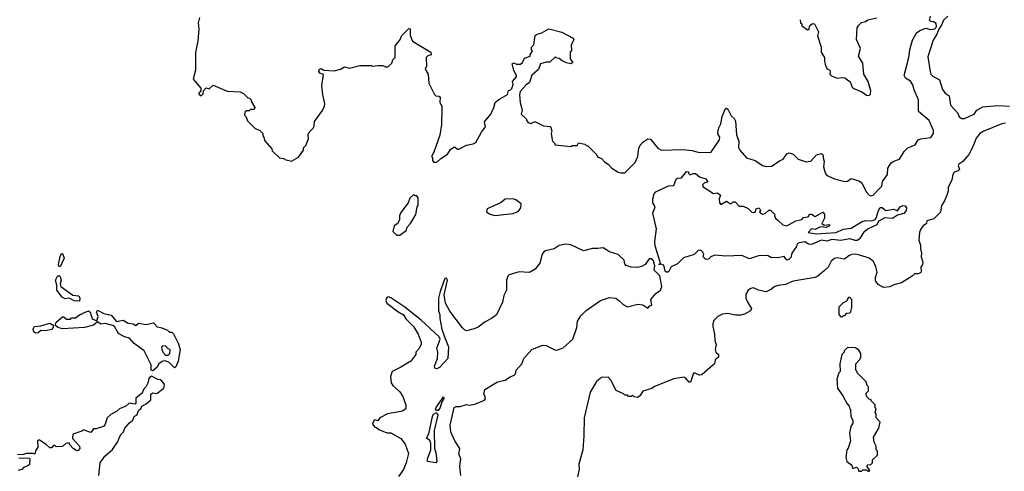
# Model space of a CAD drawing. Extents: x 2472589 to 2662339, y 701009 to 849030.
# Tile 55 of 256: x 2551111 to 2558765, y 735529 to 739038. Entities that reach past the tile are written whole.
import ezdxf

# ---------------------------------------------------------------- set-up
doc = ezdxf.new("R2010")
doc.units = 0

msp = doc.modelspace()

# ---------------------------------------------------------------- linework, layer by layer
at = {"layer": '0CON05XD'}
for points in [[(2552509.4, 739055), (2552499.2, 739015), (2552502.5, 738965), (2552496.7, 738875), (2552477, 738783), (2552477.5, 738645), (2552460, 738575), (2552520, 738505), (2552520, 738485), (2552500, 738465), (2552515, 738450), (2552525, 738450), (2552538.3, 738461.7), (2552540, 738485), (2552561.7, 738508.3), (2552585, 738500), (2552615, 738530), (2552725, 738482.5), (2552825, 738477.5), (2552850, 738465), (2552885, 738430), (2552898.3, 738428.3), (2552910, 738415), (2552910, 738405), (2552940, 738355), (2552935, 738340), (2552905, 738340), (2552895, 738330), (2552875, 738330), (2552861.7, 738318.3), (2552860, 738295), (2552870, 738285), (2552881.7, 738251.7), (2552941.7, 738191.7), (2552975, 738180), (2553000, 738155), (2553000, 738135), (2553010, 738125), (2553015, 738100), (2553070, 738035), (2553075, 738020), (2553130, 737965), (2553165, 737960), (2553173, 737953), (2553225, 737940), (2553279.3, 737970.7), (2553317, 738023), (2553318.3, 738041.7), (2553335, 738060), (2553356.4, 738113.6), (2553353, 738147), (2553362.5, 738165), (2553392.5, 738195), (2553399.3, 738210.7), (2553401.7, 738248.3), (2553465, 738332.5), (2553480, 738365), (2553482.5, 738385), (2553466.7, 738455), (2553460, 738525), (2553471.7, 738611.7), (2553445, 738623.3), (2553436, 738635), (2553442.5, 738655), (2553455, 738659.4), (2553475, 738646.2), (2553555, 738640), (2553605, 738653.3), (2553635, 738670.8), (2553675, 738662.5), (2553755, 738682.5), (2553845, 738682.5), (2553855, 738677.5), (2553895, 738682.5), (2553935, 738682.5), (2553955, 738672.5), (2553973, 738673), (2554005, 738700), (2554013, 738727), (2554030, 738745), (2554030, 738835), (2554065, 738880), (2554082.5, 738915), (2554135, 738970), (2554147, 738967), (2554147.5, 738915), (2554165, 738872.5), (2554307.5, 738785), (2554310, 738765), (2554283.3, 738756.7), (2554270, 738745), (2554273, 738677), (2554263.3, 738655), (2554286.7, 738615), (2554292.5, 738545), (2554336.4, 738456.4), (2554345, 738447.5), (2554370, 738445), (2554380, 738435), (2554377.5, 738395), (2554392.5, 738365), (2554393.3, 738345), (2554390, 738225), (2554378.3, 738141.7), (2554331.7, 738008.3), (2554312.5, 737975), (2554320, 737965), (2554320, 737945), (2554331.7, 737931.7), (2554355, 737930), (2554385, 737960), (2554435.9, 737994.1), (2554460.3, 738029.7), (2554485, 738046.7), (2554497, 738047), (2554515, 738032.5), (2554525, 738033.3), (2554585, 738063.3), (2554635, 738073.8), (2554655.8, 738084.2), (2554700, 738165), (2554731.2, 738205), (2554723.3, 738245), (2554772.5, 738305), (2554797.5, 738355), (2554807.5, 738395), (2554835, 738418.8), (2554903, 738457), (2554911.7, 738488.3), (2554925, 738490), (2554937, 738503), (2554947.5, 738535), (2554943.3, 738556.7), (2554972.5, 738595), (2554973.3, 738605), (2554952.7, 738642.7), (2554940, 738695), (2554955, 738702.5), (2554973.6, 738693.6), (2555005, 738692.5), (2555020, 738705), (2555035, 738740), (2555080, 738755), (2555080, 738765), (2555097.5, 738795), (2555090, 738805), (2555090, 738825), (2555107, 738843), (2555117.5, 738915), (2555133, 738927), (2555170, 738935), (2555225, 738966.2), (2555325, 738940), (2555413.3, 738895), (2555419.3, 738880.7), (2555398.3, 738841.7), (2555401.7, 738798.3), (2555390, 738785), (2555391.2, 738735), (2555410, 738705), (2555395.8, 738694.2), (2555363, 738703), (2555327.7, 738717.7), (2555305, 738737.5), (2555281.7, 738741.7), (2555275, 738750), (2555231.7, 738708.3), (2555205, 738707.5), (2555160, 738695), (2555145, 738650), (2555093, 738607), (2555075, 738550), (2555047, 738533), (2555000.5, 738479.5), (2554996.7, 738455), (2555002.5, 738395), (2555017.5, 738335), (2555010, 738305), (2555050, 738265), (2555050, 738255), (2555065, 738240), (2555085, 738232.5), (2555115, 738247.5), (2555183, 738213), (2555238.3, 738208.3), (2555247.5, 738175), (2555242.5, 738155), (2555250, 738105), (2555253, 738093), (2555270, 738075), (2555270, 738065), (2555395, 738052.5), (2555405, 738060), (2555445, 738060), (2555455, 738080), (2555505, 738070), (2555515, 738060), (2555528.3, 738058.3), (2555595, 737990), (2555603.6, 737973.6), (2555635, 737960), (2555660.7, 737930.7), (2555686.4, 737916.4), (2555713.6, 737883.6), (2555763, 737853), (2555785, 737847.5), (2555815, 737847.5), (2555895, 737928.8), (2555916.2, 737973.8), (2555925, 738040), (2555935, 738062.5), (2555955, 738087.5), (2555995, 738112.5), (2556015, 738110), (2556070.5, 738040.5), (2556100, 738025), (2556265, 738029.5), (2556335, 738022.2), (2556385, 738007.5), (2556483.9, 738006.1), (2556550, 738105), (2556553.8, 738125), (2556541.2, 738145), (2556538, 738165), (2556545, 738196.7), (2556561.4, 738228.6), (2556570.8, 738285), (2556595, 738342.5), (2556605, 738350), (2556615, 738342.5), (2556641.7, 738291.7), (2556665, 738270), (2556675, 738250), (2556684.2, 738144.2), (2556702, 738095), (2556700, 738045), (2556708, 738025), (2556760, 737965), (2556827.5, 737945), (2556885, 737904.3), (2556915, 737897.5), (2556955, 737901.2), (2557022.5, 737945), (2557045, 737953.3), (2557074.2, 737995.8), (2557093, 738003), (2557123, 737993), (2557162.5, 737955), (2557225, 737933.3), (2557260.7, 737939.3), (2557305, 737988.8), (2557345, 737997.5), (2557356.2, 737986.2), (2557356, 737965), (2557365.7, 737935), (2557360.8, 737895), (2557367.5, 737865), (2557378.1, 737838.1), (2557393.3, 737825), (2557445, 737800.6), (2557525, 737781.4), (2557545.6, 737784.4), (2557575, 737803.8), (2557635, 737786.2), (2557655, 737772.5), (2557695, 737697.5), (2557714.3, 737674.3), (2557725, 737670), (2557745.6, 737674.4), (2557794.4, 737725.6), (2557814, 737745), (2557818.8, 737781.2), (2557856.2, 737835), (2557860, 737885), (2557885, 737926.2), (2557905, 737940), (2557950, 737955), (2557985.8, 738014.2), (2558015, 738042.5), (2558072.5, 738065), (2558095, 738103.3), (2558115, 738112), (2558195, 738123.8), (2558214.2, 738155), (2558215, 738176.7), (2558180.8, 738255), (2558097.5, 738325), (2558097.8, 738415), (2558063.8, 738493.8), (2558055, 738531.2), (2558035, 738561.2), (2557996.7, 738585), (2557986.7, 738605), (2558022.5, 738745), (2558030, 738805), (2558051.7, 738878.3), (2558083.3, 738935), (2558107.5, 738955), (2558155, 738973.3), (2558195, 738963.3), (2558225, 738966.2), (2558233.8, 738975), (2558238.8, 738985), (2558235, 739007.5), (2558215, 739022.5), (2558193, 739023), (2558182.5, 739035), (2558192.5, 739065)], [(2557313, 738913), (2557342.5, 738825), (2557342.5, 738785), (2557367.5, 738745), (2557366.7, 738715), (2557375, 738680), (2557387, 738657), (2557407.5, 738645), (2557412.5, 738635), (2557410, 738615), (2557420.7, 738600.7), (2557465, 738583.3), (2557505, 738590), (2557525, 738586.7), (2557567.5, 738555), (2557582.5, 738515), (2557595, 738502.5), (2557656.7, 738476.7), (2557695, 738452.5), (2557715, 738450), (2557725, 738460), (2557727.5, 738485), (2557707, 738557), (2557672.5, 738615), (2557665, 738700), (2557632.5, 738755), (2557646.2, 738815), (2557616.7, 738885), (2557622.5, 738975), (2557633.6, 738996.4), (2557653.9, 739016.1), (2557685, 739023.3), (2557705, 739036), (2557775, 739052)], [(2558326.2, 739065), (2558292.5, 739035), (2558277.8, 738995), (2558259.1, 738970.9), (2558240, 738925), (2558211.2, 738878.8), (2558171.5, 738748.5), (2558187.5, 738635), (2558194.4, 738615), (2558209.2, 738599.2), (2558260.5, 738570.5), (2558284.5, 738494.5), (2558305, 738468), (2558335.6, 738445.6), (2558347.1, 738375), (2558402.5, 738312.5), (2558415, 738282.5), (2558435, 738270), (2558455, 738271.2), (2558512.5, 738295), (2558530, 738305), (2558552.5, 738335), (2558597.7, 738362.3), (2558715, 738370.8), (2558805, 738366.7)], [(2557178.3, 739038.3), (2557180, 739015), (2557190, 739005), (2557191.7, 738991.7), (2557235, 738960), (2557248.3, 738961.7), (2557250, 738985), (2557261.7, 738998.3), (2557275, 739007.5), (2557290, 739005), (2557320, 738945), (2557313, 738913)], [(2558775, 738233.3), (2558745, 738228.6), (2558605, 738172.9), (2558576, 738155), (2558545, 738118.8), (2558531.9, 738075), (2558507.1, 738025), (2558489.3, 737990.7), (2558442.7, 737937.3), (2558412.5, 737915), (2558407.5, 737905), (2558416, 737874), (2558405.6, 737864.4), (2558375.7, 737854.3), (2558365, 737836.2), (2558357.1, 737795), (2558329.2, 737735), (2558328, 737705), (2558317.5, 737675), (2558299.7, 737630.3), (2558276.2, 737595), (2558267.8, 737542.2), (2558218.3, 737491.7), (2558162.5, 737475), (2558160, 737455), (2558133.6, 737436.4), (2558116.4, 737413.6), (2558106.2, 737385), (2558100, 737325), (2558113, 737287), (2558113, 737257), (2558122.5, 737225), (2558120, 737195), (2558132, 737155), (2558128.8, 737135), (2558116.7, 737115), (2558120, 737085), (2558115, 737072.5), (2558096, 737064), (2558066, 737064), (2558050, 737045), (2557967, 736993), (2557905, 736976.9), (2557875, 736961.4), (2557825, 736958), (2557785, 736980), (2557765, 737010), (2557764.6, 737035.4), (2557775.8, 737075), (2557767.3, 737117.3), (2557748.8, 737158.8), (2557715.7, 737185.7), (2557641.3, 737208.7)], [(2556145, 737074.3), (2556130, 737085), (2556119.3, 737129.3), (2556090, 737140), (2556090, 737135), (2556080, 737135), (2556090, 737140), (2556088.6, 737155), (2556050.5, 737280.5), (2556049.1, 737315), (2556062.3, 737412.3), (2556034, 737535), (2556050, 737585), (2556032, 737615), (2556032.5, 737645), (2556044, 737685), (2556055, 737700), (2556155, 737747.5), (2556195, 737750), (2556215, 737800), (2556225, 737807.5), (2556255, 737810), (2556295, 737857.5), (2556310, 737855), (2556310, 737845), (2556323, 737833), (2556347, 737843), (2556365, 737842.5), (2556396.4, 737816.4), (2556445, 737802.5), (2556460, 737775), (2556435, 737770), (2556420, 737755), (2556425, 737740), (2556505, 737687.5), (2556535, 737692.5), (2556560, 737675), (2556547.5, 737645), (2556550, 737615), (2556561.7, 737601.7), (2556605, 737627.5), (2556635, 737610), (2556645, 737610), (2556658.3, 737621.7), (2556671.7, 737621.7), (2556705, 737590), (2556735, 737590), (2556775, 737570), (2556805, 737540), (2556828.3, 737541.7), (2556835, 737567.5), (2556860, 737575), (2556870, 737555), (2556861.7, 737541.7), (2556885, 737527.5), (2556907, 737533), (2556935, 737557.5), (2556947, 737557), (2556980, 737525), (2556977.5, 737515), (2556987.5, 737495), (2557006.7, 737476.7), (2557043, 737443), (2557075, 737437.5), (2557144.1, 737475.9), (2557190, 737485), (2557205, 737500), (2557240, 737505), (2557253, 737527), (2557265, 737527.5), (2557295, 737510), (2557355, 737542.5), (2557367, 737527), (2557367.5, 737495), (2557347.5, 737455), (2557365, 737442.5), (2557405, 737447.5), (2557406.7, 737435), (2557383, 737423), (2557335, 737427.5), (2557295, 737408.8), (2557265, 737412.5), (2557240, 737385), (2557305, 737374.2), (2557455, 737383.8), (2557515, 737410.8), (2557575, 737417.5), (2557659.1, 737470.9), (2557685, 737477.5), (2557735, 737475.5), (2557760, 737485), (2557770, 737495), (2557786, 737555), (2557801.3, 737578.7), (2557815, 737578.6), (2557845, 737555.8), (2557905, 737566), (2557935, 737553.3), (2557956.2, 737585), (2557975, 737594.2), (2557995, 737591.2), (2558005.6, 737575.6), (2558001.4, 737555), (2557985, 737532), (2557935, 737518), (2557895, 737494.5), (2557835, 737497.1), (2557812.5, 737485), (2557788.1, 737471.9), (2557774.3, 737445), (2557706.4, 737413.6), (2557671.2, 737385), (2557640, 737335), (2557625, 737322), (2557605, 737321.2), (2557565, 737334.4), (2557495, 737323.1), (2557425, 737330), (2557385, 737316.2), (2557345, 737324), (2557265, 737291.2), (2557244.1, 737294.1), (2557215, 737311.2), (2557170, 737305), (2557153.9, 737296.1), (2557150, 737275), (2557112.5, 737225), (2557105, 737190), (2557090, 737175), (2557075, 737170), (2557055, 737197.5), (2557005, 737186.7), (2556975, 737191.2), (2556955, 737186.7), (2556925, 737206.7), (2556855, 737203.3), (2556785, 737178.6), (2556725.6, 737205.6), (2556600.8, 737199.2), (2556515, 737208.8), (2556484.2, 737195.8), (2556465, 737176.7), (2556445, 737174.2), (2556424.2, 737194.2), (2556428.8, 737215), (2556422.3, 737232.3), (2556407.5, 737245), (2556395, 737246.2), (2556385, 737243.3), (2556355, 737214), (2556272.3, 737187.7), (2556246.7, 737165), (2556225, 737140), (2556175, 737116.7), (2556157.8, 737082.2), (2556145, 737074.3)], [(2554065, 737362.5), (2554115, 737400), (2554123, 737427), (2554150, 737455), (2554190, 737525), (2554200, 737585), (2554210, 737595), (2554210, 737655), (2554198.3, 737668.3), (2554185, 737670), (2554175, 737680), (2554145, 737650), (2554130, 737615), (2554075, 737540), (2554062.5, 737515), (2554062.5, 737485), (2554050, 737455), (2554023.3, 737435), (2554013, 737393), (2554043, 737363), (2554065, 737362.5)], [(2554805, 737517.5), (2554875, 737523.3), (2554945, 737533.3), (2554985, 737547.5), (2555007.5, 737575), (2555008.3, 737608.3), (2554968.8, 737638.8), (2554946.4, 737646.4), (2554885, 737642.5), (2554855, 737617.5), (2554745, 737567.5), (2554740, 737545), (2554765, 737527.5), (2554805, 737517.5)], [(2554541.2, 735495), (2554531.5, 735565), (2554540.8, 735625), (2554524.2, 735665), (2554532, 735705), (2554494, 735765), (2554462.5, 735835), (2554456.4, 735886.4), (2554487.5, 736025), (2554505, 736033.3), (2554535, 736033.3), (2554585, 736047.5), (2554605, 736043.3), (2554649.3, 736050.7), (2554725, 736082.5), (2554732.5, 736095), (2554727.5, 736117.5), (2554720, 736125), (2554727.5, 736165), (2554825, 736223.8), (2554885, 736237.7), (2554918.6, 736261.4), (2554956.2, 736275), (2554966, 736285), (2554970, 736315), (2555013.8, 736365), (2555030.8, 736405), (2555092, 736475), (2555175, 736508.8), (2555205, 736506), (2555275, 736470.8), (2555295, 736472), (2555335, 736489.2), (2555411.2, 736555), (2555442.7, 736647.3), (2555447.5, 736695), (2555473.6, 736736.4), (2555515, 736777.5), (2555625, 736856.7), (2555695, 736880), (2555745, 736873.3), (2555767.5, 736855), (2555802.5, 736825), (2555835, 736807.5), (2555915, 736828), (2555955, 736821.2), (2555995, 736797.5), (2556010, 736815), (2556025, 736820), (2556017.5, 736865), (2556055, 736911.2), (2556092.9, 736937.1), (2556104, 736965), (2556086.6, 737046.6), (2556042.7, 737092.7), (2556048, 737125), (2556038.4, 737165), (2556025, 737180.9), (2556005, 737179.2), (2555972, 737135), (2555945, 737120), (2555912.5, 737112.5), (2555864.2, 737114.2), (2555825, 737127.5), (2555815, 737140), (2555808.8, 737168.8), (2555763.8, 737213.8), (2555695, 737234.2), (2555645.7, 737265.7), (2555605, 737258.8), (2555565, 737260), (2555495, 737241.9), (2555395, 737288.8), (2555356.4, 737293.6), (2555305, 737283.8), (2555265, 737258), (2555197.7, 737242.3), (2555185, 737233.8), (2555172.7, 737217.3), (2555154.2, 737145.8), (2555119.3, 737100.7), (2555075, 737072.5), (2554995, 737080), (2554915, 737054.4), (2554905, 737044), (2554895.4, 737015), (2554894.4, 736935), (2554874.5, 736895), (2554865, 736843.3), (2554817.5, 736745), (2554780, 736715), (2554729.3, 736690.7), (2554675, 736650), (2554644.1, 736635.9), (2554585, 736621.2), (2554567.7, 736627.7), (2554552.7, 736642.7), (2554455, 736773.3), (2554421.4, 736835), (2554411.3, 736898.7), (2554436.5, 737015), (2554428.9, 737028.9), (2554415, 737025.8), (2554380.6, 736925), (2554367.8, 736875), (2554365.5, 736834.5), (2554365.9, 736775.9), (2554376, 736745), (2554376.7, 736715), (2554393.6, 736633.6), (2554413.6, 736573.6), (2554443.8, 736495), (2554438.6, 736405), (2554375, 736334.2), (2554355, 736324.3), (2554338.8, 736328.8), (2554336, 736345), (2554360, 736405), (2554362, 736455), (2554353.3, 736485), (2554378.8, 736555), (2554373, 736573), (2554233.2, 736703.2), (2554104.6, 736804.6), (2553996.3, 736876.3), (2553975, 736884.4), (2553965, 736880), (2553957.5, 736855), (2553965.5, 736835.5), (2554050.6, 736770.6), (2554094, 736745), (2554113.2, 736713.2), (2554173.3, 736655), (2554207.5, 736595), (2554231.7, 736531.7), (2554232.5, 736515), (2554215, 736480), (2554190, 736455), (2554190, 736435), (2554152.5, 736385), (2554075, 736337.5), (2554007.5, 736305), (2553992.5, 736265), (2554000, 736215), (2554012.5, 736195), (2554065.9, 736145.9), (2554089.5, 736109.5), (2554113.3, 736045), (2554113.3, 736015), (2554095, 736000), (2554075, 735993.3), (2553970, 735975), (2553910, 735945), (2553895, 735920), (2553877.5, 735927.5), (2553865, 735922.5), (2553852.5, 735895), (2553871.7, 735871.7), (2553885, 735870), (2553903, 735853), (2553965, 735827.5), (2553995, 735827.5), (2554073.9, 735783.9), (2554108.2, 735738.2), (2554133.8, 735666.2), (2554115.6, 735595), (2554095, 735543.3), (2554055, 735488.8)], [(2551425, 737116.7), (2551415, 737123.3), (2551412.9, 737135), (2551425, 737196.7), (2551435, 737220), (2551445, 737220), (2551455.7, 737185), (2551425, 737116.7)], [(2557641.3, 737208.7), (2557605, 737216.1), (2557577.7, 737212.3), (2557556.4, 737203.6), (2557523, 737177), (2557465, 737188.6), (2557445, 737182.2), (2557417.9, 737162.1), (2557395, 737116.2), (2557365, 737085.8), (2557315.7, 737045), (2557295, 737035.4), (2557125, 737006.1), (2557065, 736979.1), (2557006.6, 736973.4), (2556975, 736962), (2556955, 736944.2), (2556915, 736924.3), (2556855, 736936.7), (2556815, 736953.8), (2556795, 736950), (2556775, 736936.7), (2556756.7, 736905), (2556756.2, 736875), (2556773.3, 736835), (2556800, 736795), (2556792.5, 736775), (2556745, 736748.8), (2556717.7, 736742.3), (2556675, 736741.2), (2556615, 736753.8), (2556575, 736750), (2556539.3, 736730.7), (2556508.3, 736701.7), (2556498.8, 736675), (2556498.8, 736655), (2556511.2, 736595), (2556513.8, 736545), (2556524, 736515), (2556516.7, 736475), (2556523.8, 736455), (2556543.8, 736435), (2556543.6, 736416.4), (2556517.5, 736395), (2556512.5, 736365), (2556475, 736332.5), (2556415, 736277.5), (2556395, 736276.7), (2556355, 736293.3), (2556350, 736290), (2556325, 736220), (2556315, 736222.5), (2556287.5, 736255), (2556275, 736260), (2556195, 736246.7), (2556045, 736186.7), (2556025, 736173.3), (2555955, 736152.5), (2555935, 736116.7), (2555915, 736102.5), (2555888.3, 736108.3), (2555875, 736120), (2555865, 736110), (2555845, 736110), (2555835, 736120), (2555815, 736120), (2555805, 736130), (2555747, 736157), (2555707, 736237), (2555685, 736260), (2555635, 736257.5), (2555595, 736227.5), (2555545, 736142.5), (2555500, 735945), (2555497.5, 735805), (2555487.5, 735695), (2555458, 735585), (2555459.2, 735545), (2555447.5, 735485)], [(2551575, 736850), (2551533.6, 736853.6), (2551495, 736874), (2551465, 736870), (2551440.8, 736880.8), (2551400, 736935), (2551400, 736975), (2551390, 737015), (2551405, 737043.8), (2551415, 737049.2), (2551425, 737042.5), (2551432.9, 737015), (2551426, 736985), (2551431.2, 736965), (2551525, 736898), (2551571.7, 736891.7), (2551580, 736875), (2551575, 736850)], [(2557505, 736730), (2557515, 736740), (2557525, 736740), (2557541.7, 736758.3), (2557565, 736760), (2557571.7, 736768.3), (2557580, 736805), (2557580, 736865), (2557565, 736880), (2557555, 736880), (2557538.3, 736851.7), (2557510, 736835), (2557480, 736805), (2557478.3, 736748.3), (2557495, 736730), (2557505, 736730)], [(2552145, 736310), (2552132.5, 736315), (2552132.5, 736355), (2552080, 736465), (2552002.1, 736522.1), (2551965, 736563.3), (2551925, 736573.3), (2551879.5, 736599.5), (2551847.5, 736655), (2551835, 736662.5), (2551775, 736678), (2551742.9, 736672.9), (2551715, 736690), (2551685, 736664.3), (2551615, 736647.1), (2551443.3, 736636.7), (2551407.5, 736645), (2551387.5, 736665), (2551395, 736687.5), (2551445, 736730), (2551455, 736730), (2551475, 736710), (2551505, 736710), (2551515, 736720), (2551545, 736720), (2551585, 736750), (2551595, 736750), (2551601.7, 736758.3), (2551645, 736776.7), (2551660, 736765), (2551674.1, 736714.1), (2551711.7, 736698.3), (2551722.5, 736732.5), (2551707.5, 736765), (2551715, 736780), (2551764.3, 736754.3), (2551822.7, 736742.7), (2551863.6, 736693.6), (2551915, 736701.9), (2551955, 736679.2), (2551994.1, 736674.1), (2552015, 736662.5), (2552035, 736680), (2552095, 736670), (2552151.7, 736681.7), (2552170, 736665), (2552173, 736653), (2552215, 736643.3), (2552260, 736625), (2552275, 736610), (2552295, 736610), (2552307, 736597), (2552342.5, 736525), (2552357.5, 736475), (2552342.5, 736385), (2552325, 736340), (2552315, 736332.5), (2552273.6, 736373.6), (2552245, 736387.5), (2552225, 736383.3), (2552193.3, 736365), (2552176.7, 736335), (2552145, 736310)], [(2551235, 736600.8), (2551221.5, 736611.5), (2551216, 736635), (2551227.5, 736655), (2551275, 736660), (2551345, 736680), (2551371.2, 736665), (2551372, 736645), (2551358.5, 736631.5), (2551315, 736619.2), (2551276.7, 736623.3), (2551255, 736604), (2551235, 736600.8)], [(2552265, 736430), (2552277.5, 736445), (2552280, 736475), (2552265, 736480), (2552245, 736503.3), (2552218.8, 736501.2), (2552212.5, 736485), (2552224.3, 736454.3), (2552245, 736430), (2552265, 736430)], [(2557715, 735530), (2557720, 735535), (2557700, 735565), (2557701.7, 735578.3), (2557728.3, 735581.7), (2557740, 735595), (2557741.7, 735618.3), (2557780, 735655), (2557780, 735685), (2557770, 735695), (2557770, 735725), (2557752.5, 735755), (2557747.5, 735795), (2557790, 735865), (2557799.3, 735909.3), (2557770, 735945), (2557770, 735975), (2557760, 735985), (2557770, 736015), (2557760, 736025), (2557760, 736045), (2557730, 736075), (2557730, 736085), (2557715, 736090), (2557693, 736113), (2557690, 736135), (2557710, 736155), (2557710, 736185), (2557700, 736195), (2557690, 736225), (2557620, 736295), (2557620, 736305), (2557610, 736315), (2557610, 736365), (2557641.7, 736398.3), (2557650, 736415), (2557650, 736445), (2557635, 736470), (2557607, 736487), (2557545, 736490), (2557520, 736465), (2557520, 736455), (2557503, 736437), (2557487.5, 736365), (2557490, 736305), (2557480, 736295), (2557462.5, 736245), (2557467.5, 736175), (2557510, 736115), (2557543, 736053), (2557560, 736035), (2557563, 736013), (2557570, 736005), (2557572.5, 735955), (2557587.5, 735925), (2557587, 735903), (2557573, 735877), (2557562.5, 735825), (2557570, 735765), (2557551.7, 735708.3), (2557540, 735695), (2557532.5, 735635), (2557540, 735605), (2557580, 735575), (2557585, 735550), (2557615, 735560), (2557628.3, 735548.3), (2557635, 735530), (2557655, 735530), (2557665, 735540), (2557695, 735540), (2557705, 735530), (2557715, 735530)], [(2552208.3, 736238.3), (2552185, 736242.5), (2552137, 736267), (2552125, 736262.5), (2552115, 736250), (2552107, 736213), (2552093.6, 736186.4), (2552072.5, 736165), (2552063.3, 736135), (2552014, 736096), (2552013.3, 736055), (2552005, 736050), (2551962.4, 736057.6), (2551936, 736035), (2551886.2, 736013.8), (2551865, 735992.5), (2551819.3, 735970.7), (2551790, 735945), (2551776.4, 735893.6), (2551763.6, 735876.4), (2551705, 735857.5), (2551685, 735857.5), (2551665, 735830), (2551605, 735850), (2551595, 735840), (2551523.6, 735816.4), (2551523, 735783), (2551576.7, 735725), (2551578, 735705), (2551565, 735690), (2551555, 735688.8), (2551527.5, 735705), (2551500, 735735), (2551495, 735750), (2551470, 735745), (2551445, 735722.5), (2551395, 735720), (2551385, 735730), (2551375, 735730), (2551358.3, 735711.7), (2551345, 735710), (2551317, 735737), (2551265, 735770), (2551255, 735770), (2551250, 735765), (2551252.5, 735715), (2551233, 735687), (2551228.3, 735661.7), (2551215, 735667.5), (2551165, 735667.5), (2551141.7, 735658.3), (2551095, 735657.5)], [(2551726.7, 735495), (2551737.5, 735595), (2551772.5, 735645), (2551833, 735697), (2551872.5, 735755), (2551883.3, 735786.7), (2551897.5, 735815), (2551917.5, 735835), (2551927.5, 735865), (2551963.6, 735906.4), (2551990, 735925), (2552000, 735955), (2552025, 735970), (2552035, 736000), (2552055, 736020), (2552060, 736035), (2552095, 736052.5), (2552130, 736085), (2552130.7, 736129.3), (2552145, 736137.5), (2552177, 736133), (2552232.5, 736175), (2552237.5, 736205), (2552208.3, 736238.3)], [(2554350, 736000), (2554344.2, 736014.2), (2554347.5, 736025), (2554406.7, 736106.7), (2554408, 736095), (2554391.7, 736068.3), (2554380.8, 736025), (2554365, 736001.2), (2554350, 736000)], [(2554345, 735594.3), (2554282.5, 735605), (2554280, 735625), (2554306.7, 735695), (2554307.8, 735745), (2554298.9, 735768.9), (2554273.3, 735785), (2554290.6, 735819.4), (2554320, 735955), (2554328.3, 735971.7), (2554345, 735984), (2554355, 735983.3), (2554361.4, 735965), (2554332.5, 735845), (2554335.9, 735705.9), (2554345.6, 735675), (2554354, 735606), (2554345, 735594.3)], [(2551105, 735632.5), (2551185, 735630), (2551190, 735625), (2551188.3, 735581.7), (2551175, 735570), (2551141.7, 735558.3), (2551128.3, 735541.7), (2551100, 735535)]]:
    msp.add_lwpolyline(points, dxfattribs=at)

doc.saveas('drawing.dxf')
